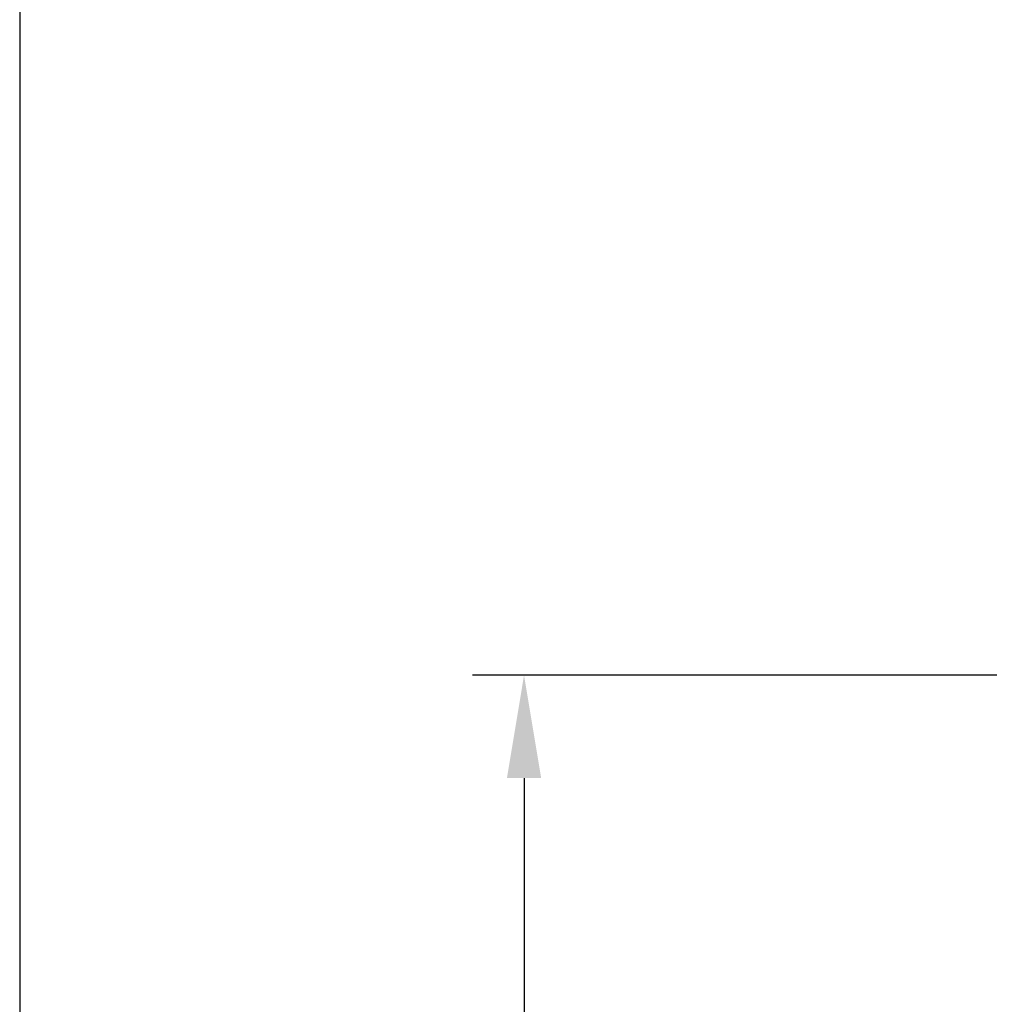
# Model space of a CAD drawing. Header units: millimetres. Extents: x 0 to 283, y 0 to 196.
# Tile 11 of 32: x 0 to 24, y 121 to 145. Entities that reach past the tile are written whole.
import ezdxf
from ezdxf.enums import TextEntityAlignment as Align

# ---------------------------------------------------------------- set-up
doc = ezdxf.new("R2010")
doc.units = ezdxf.units.MM
doc.layers.get('DEFPOINTS').update_dxf_attribs({"linetype": 'CONTINUOUS'})
for name, color, linetype in [('BORDER', 3, 'CONTINUOUS'), ('BORDERTEXT', 7, 'CONTINUOUS'), ('DIM', 7, 'CONTINUOUS')]:
    doc.layers.add(name, color=color, linetype=linetype)
doc.layers.add('VISIBLE', color=7, linetype='CONTINUOUS', lineweight=0)
doc.styles.add('SANSSERIF', font='sanss___.ttf')
doc.dimstyles.new('ISO-25$0', dxfattribs={"dimtxt": 2.5, "dimasz": 2.5, "dimexe": 1.25, "dimexo": 1, "dimgap": 0.6, "dimtad": 1, "dimdec": 1, "dimzin": 9, "dimdsep": 46, "dimtxsty": 'SANSSERIF', "dimcen": 0.75, "dimadec": 1, "dimazin": 0, "dimtfac": 1, "dimtdec": 1, "dimtmove": 0, "dimatfit": 3, "dimfxl": 1, "dimarcsym": 0})

# ---------------------------------------------------------------- blocks, each defined once
blk = doc.blocks.new('Prof-A4_Motec_Mech_No-Billhead')
at = {"layer": 'BORDER'}
blk.add_lwpolyline([(0, 0), (283, 0), (283, 196), (0, 196)], close=True, dxfattribs=at)
at = {"layer": 'BORDERTEXT', "style": 'SANSSERIF', "flags": 4}
blk.add_attdef('2011', (24.994, 192.75), '', height=2, dxfattribs=at)
at = {"layer": 'BORDERTEXT', "style": 'SANSSERIF'}
blk.add_attdef('-2011', (31.823, 192.75), '', height=2, dxfattribs=at)
at = {"layer": 'BORDERTEXT', "style": 'SANSSERIF', "flags": 4}
blk.add_attdef('1:2', text='', height=2.5, dxfattribs=at).set_placement((252.644, 18.75), align=Align.MIDDLE)
for tag, p in [('0.5%%D', (229.572, 18.75)), ('0.15', (214.384, 18.75))]:
    blk.add_attdef(tag, text='', height=2.5, dxfattribs=at).set_placement(p, align=Align.MIDDLE_LEFT)
at = {"layer": 'BORDERTEXT', "style": 'SANSSERIF'}
for tag, height, p in [('TITLE', 3, (193, 11.25)), ('SPU88888', 3.5, (270.5, 5.2)), ('1of1', 2.5, (248, 5.2)), ('22.12.2012', 2.5, (155.654, 3.75)), ('INT', 2.5, (215.158, 3.75)), ('A', 2.5, (232.484, 3.75))]:
    blk.add_attdef(tag, text='', height=height, dxfattribs=at).set_placement(p, align=Align.MIDDLE)
blk = doc.blocks.new('*D31')
at = {"layer": 'DEFPOINTS', "color": 0, "transparency": 16777216}
for p in [(43.939, 129.291), (12.267, 73.934), (43.939, 73.934)]:
    blk.add_point(p, dxfattribs=at)
at = {"layer": 'VISIBLE', "color": 0, "lineweight": -2, "transparency": 16777216}
for p, q in [((42.939, 129.291), (11.017, 129.291)), ((12.267, 126.791), (12.267, 76.434)), ((42.939, 73.934), (11.017, 73.934))]:
    blk.add_line(p, q, dxfattribs=at)
at = {"layer": 'VISIBLE', "color": 0, "transparency": 16777216}
for points in [[(11.851, 126.791), (12.684, 126.791), (12.267, 129.291)], [(11.851, 76.434), (12.684, 76.434), (12.267, 73.934)]]:
    blk.add_solid(points, dxfattribs=at)
at = {"layer": 'VISIBLE', "color": 0, "transparency": 16777216, "insert": (10.38, 101.613), "char_height": 2.5, "attachment_point": 5, "rotation": 90, "style": 'SANSSERIF'}
blk.add_mtext('110.7', dxfattribs=at)

msp = doc.modelspace()

# ---------------------------------------------------------------- block references
at = {"layer": 'DIM'}
msp.add_blockref('Prof-A4_Motec_Mech_No-Billhead', (0, 0), dxfattribs=at)

# ---------------------------------------------------------------- dimensions: what is measured, and where the dimension line sits
at = {"layer": 'VISIBLE'}
dim = msp.add_linear_dim(base=(12.267, 73.934), p1=(43.939, 129.291), p2=(43.939, 73.934), angle=90, dimstyle='ISO-25$0', override={"dimlfac": 2}, dxfattribs=at)
dim.commit()
dim.dimension.update_dxf_attribs({"geometry": '*D31', "text_midpoint": (10.38, 101.613)})

doc.saveas('drawing.dxf')
